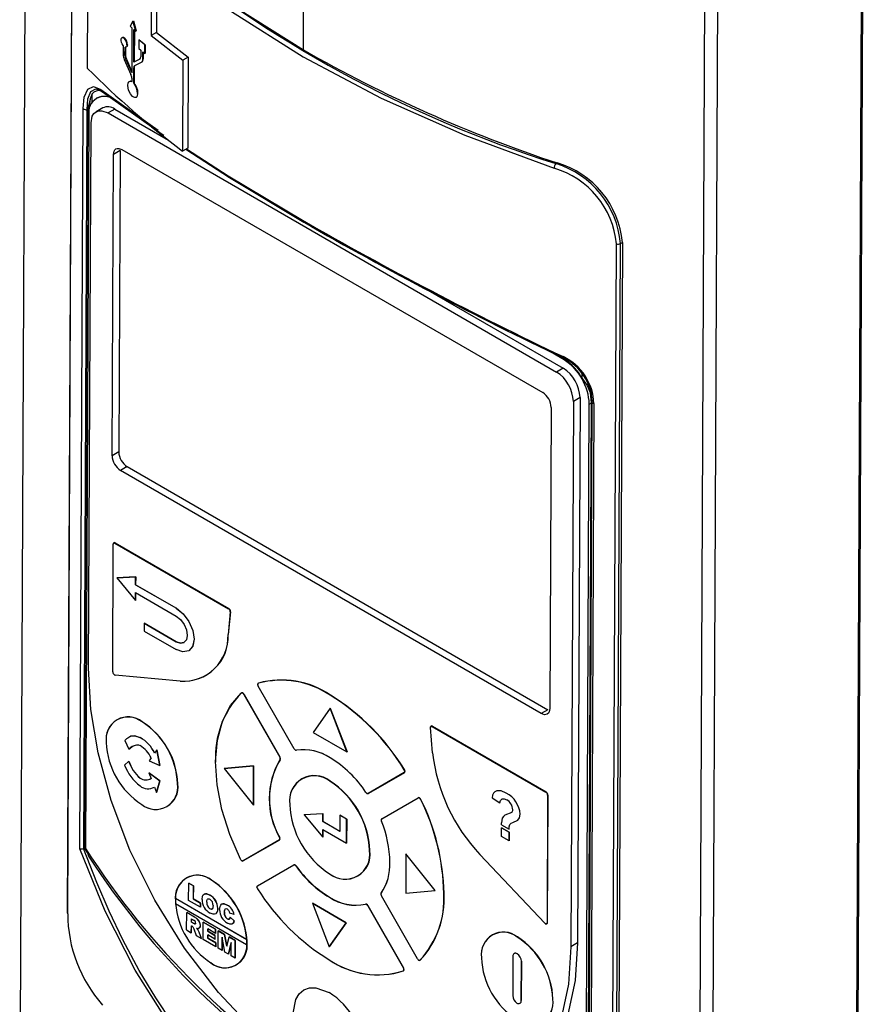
# Model space of a CAD drawing. Header units: millimetres. Extents: x 0 to 1676, y 0 to 1295.
# Tile 39 of 64: x 728 to 798, y 793 to 875. Entities that reach past the tile are written whole.
import ezdxf

# ---------------------------------------------------------------- set-up
doc = ezdxf.new("R2010")
doc.units = ezdxf.units.MM
doc.header["$LTSCALE"] = 6

msp = doc.modelspace()

# ---------------------------------------------------------------- linework, layer by layer
for p, q in [((727.841, 775.508), (728.764, 979.624)), ((751.485, 872.954), (751.861, 956.1)), ((797.461, 754.719), (798.34, 948.986)), ((798.408, 949.026), (797.53, 754.76)), ((786.3, 941.44), (785.431, 749.369)), ((785.207, 941.335), (784.339, 749.264)), ((732.18, 883.073), (731.809, 801.087)), ((731.843, 801.006), (732.214, 882.992)), ((738.823, 880.138), (738.796, 874.16)), ((739.269, 880.393), (739.242, 874.415)), ((733.497, 871.414), (733.53, 878.855)), ((737.286, 875.346), (737.038, 874.944)), ((737.286, 875.346), (737.32, 875.366)), ((737.53, 874.524), (737.286, 875.346)), ((737.32, 875.366), (737.562, 874.542)), ((737.038, 874.944), (737.202, 874.803)), ((737.202, 874.803), (737.185, 871.064)), ((737.352, 871.93), (737.365, 874.664)), ((737.365, 874.664), (737.53, 874.524)), ((737.398, 874.636), (737.386, 871.949)), ((737.53, 874.524), (737.562, 874.542)), ((739.242, 874.415), (738.796, 874.16)), ((739.242, 874.415), (741.898, 872.348)), ((736.586, 873.957), (736.544, 873.933)), ((736.825, 873.39), (736.786, 873.368)), ((737.776, 873.784), (737.772, 873.077)), ((737.776, 873.784), (737.805, 873.801)), ((738.275, 873.368), (737.776, 873.784)), ((738.275, 873.368), (738.301, 873.383)), ((738.301, 873.383), (738.298, 872.675)), ((738.796, 874.16), (741.454, 872.095)), ((736.461, 873.316), (736.458, 872.584)), ((736.618, 872.494), (736.621, 873.176)), ((736.662, 873.199), (736.659, 872.517)), ((737.772, 873.077), (737.939, 872.937)), ((737.939, 872.937), (737.937, 872.376)), ((738.101, 872.188), (738.104, 872.8)), ((738.104, 872.8), (738.272, 872.66)), ((738.131, 872.777), (738.128, 872.203)), ((738.272, 872.66), (738.275, 873.368)), ((738.272, 872.66), (738.298, 872.675)), ((736.557, 872.154), (737.108, 870.913)), ((736.618, 872.494), (736.659, 872.517)), ((736.693, 872.171), (736.733, 872.194)), ((737.185, 871.064), (736.693, 872.171)), ((736.733, 872.194), (737.22, 871.084)), ((737.858, 872.184), (737.352, 871.93)), ((737.352, 871.93), (737.386, 871.949)), ((737.386, 871.949), (737.887, 872.201)), ((737.428, 871.647), (737.996, 871.933)), ((738.128, 872.203), (738.101, 872.188)), ((741.454, 872.095), (741.419, 864.532)), ((741.898, 872.348), (741.454, 872.095)), ((741.898, 872.348), (741.863, 864.786)), ((737.344, 870.175), (737.35, 871.456)), ((737.35, 871.456), (737.384, 871.475)), ((737.384, 871.475), (737.378, 870.195)), ((737.183, 870.59), (737.182, 870.314)), ((737.378, 870.195), (737.344, 870.175)), ((733.874, 869.301), (733.707, 868.892)), ((733.871, 868.582), (733.874, 869.301)), ((734.602, 869.655), (739.371, 866.273)), ((737.704, 869.333), (737.673, 869.316)), ((733.707, 868.892), (733.506, 867.976)), ((733.707, 868.892), (733.608, 867.981)), ((734.268, 868.947), (734.235, 868.928)), ((732.85, 806.426), (733.129, 868.07)), ((733.191, 806.443), (733.47, 867.986)), ((733.506, 867.976), (733.228, 806.456)), ((733.506, 867.976), (733.47, 867.986)), ((733.608, 867.981), (733.607, 867.573)), ((734.765, 868.123), (734.208, 867.805)), ((735.764, 868.023), (735.207, 867.705)), ((735.207, 867.705), (772.585, 846.128)), ((735.764, 868.023), (740.244, 865.437)), ((733.602, 867.548), (733.325, 806.452)), ((733.58, 821.473), (733.786, 866.884)), ((736.211, 864.564), (735.654, 864.246)), ((736.211, 864.564), (736.098, 839.472)), ((736.365, 864.656), (771.438, 844.41)), ((741.863, 864.786), (741.419, 864.532)), ((735.541, 839.154), (735.654, 864.246)), ((772.531, 863.484), (772.631, 863.545)), ((777.206, 774.819), (777.576, 856.806)), ((777.552, 774.846), (777.922, 856.832)), ((778.075, 856.923), (777.704, 774.919)), ((777.922, 856.832), (778.075, 856.923)), ((761.667, 853.07), (773.142, 846.446)), ((773.211, 847.145), (771.74, 847.994)), ((773.244, 847.163), (773.211, 847.145)), ((773.142, 846.446), (772.585, 846.128)), ((774.736, 845.585), (774.738, 845.938)), ((775.392, 844.67), (775.33, 844.994)), ((775.392, 844.67), (775.391, 844.41)), ((775.483, 843.88), (775.392, 844.67)), ((774.548, 843.992), (773.992, 843.674)), ((774.548, 843.992), (774.343, 798.581)), ((775.391, 844.41), (775.483, 843.88)), ((775.497, 843.565), (775.484, 843.865)), ((772.141, 843.183), (772.028, 818.091)), ((773.992, 843.674), (773.786, 798.263)), ((775.045, 782.368), (775.321, 843.464)), ((775.221, 782.468), (775.497, 843.565)), ((775.54, 843.649), (775.261, 782.003)), ((775.321, 843.464), (775.497, 843.565)), ((775.696, 843.497), (775.417, 781.853)), ((736.098, 839.472), (735.541, 839.154)), ((736.801, 838.245), (736.244, 837.927)), ((736.801, 838.245), (771.874, 817.998)), ((771.317, 817.68), (736.244, 837.927)), ((735.592, 821.166), (735.641, 831.808)), ((735.592, 821.156), (735.641, 831.798)), ((735.641, 831.808), (735.641, 831.798)), ((735.792, 831.896), (735.783, 831.88)), ((735.783, 831.88), (745.256, 826.411)), ((735.792, 831.896), (745.265, 826.427)), ((737.502, 829.06), (735.942, 828.976)), ((735.949, 828.98), (735.942, 828.976)), ((735.942, 828.976), (737.493, 827.096)), ((735.949, 828.98), (737.509, 829.064)), ((737.499, 828.405), (737.502, 829.06)), ((737.499, 828.405), (737.506, 828.409)), ((740.893, 826.446), (737.499, 828.405)), ((737.502, 829.06), (737.509, 829.064)), ((737.509, 829.064), (737.506, 828.409)), ((737.506, 828.409), (740.9, 826.45)), ((737.493, 827.096), (737.496, 827.751)), ((737.496, 827.751), (740.89, 825.791)), ((737.503, 827.746), (737.5, 827.1)), ((737.493, 827.096), (737.5, 827.1)), ((740.9, 826.45), (740.893, 826.446)), ((745.396, 826.149), (745.207, 824.258)), ((745.414, 826.148), (745.224, 824.257)), ((745.265, 826.427), (745.256, 826.411)), ((745.414, 826.148), (745.396, 826.149)), ((738.217, 825.2), (738.214, 824.546)), ((738.217, 825.2), (738.224, 825.204)), ((740.881, 823.662), (738.217, 825.2)), ((738.224, 825.204), (740.888, 823.666)), ((738.214, 824.546), (740.878, 823.007)), ((745.224, 824.257), (745.207, 824.258)), ((740.881, 823.662), (740.888, 823.666)), ((741.927, 822.903), (741.934, 822.907)), ((735.592, 821.166), (735.592, 821.156)), ((735.592, 821.165), (735.592, 821.155)), ((735.732, 820.911), (735.74, 820.906)), ((735.733, 820.911), (735.742, 820.905)), ((741.213, 820.381), (735.788, 820.892)), ((735.8, 820.885), (735.788, 820.892)), ((741.225, 820.374), (735.8, 820.885)), ((741.225, 820.374), (741.213, 820.381)), ((747.692, 820.119), (747.692, 820.109)), ((747.748, 820.223), (747.745, 820.207)), ((746.318, 819.397), (746.316, 819.382)), ((746.436, 819.395), (746.427, 819.379)), ((746.542, 819.282), (746.526, 819.273)), ((746.526, 819.273), (749.516, 814.058)), ((746.542, 819.282), (749.532, 814.067)), ((750.723, 814.755), (747.733, 819.97)), ((753.742, 819.218), (753.733, 819.202)), ((753.724, 818.13), (752.301, 816.115)), ((753.724, 818.13), (753.728, 818.132)), ((755.123, 814.486), (753.724, 818.13)), ((753.728, 818.132), (755.126, 814.488)), ((771.874, 817.998), (771.317, 817.68)), ((738.046, 816.984), (738.055, 817)), ((752.301, 816.115), (755.123, 814.486)), ((762.088, 816.54), (762.088, 816.529)), ((762.26, 814.413), (762.089, 816.513)), ((762.239, 816.628), (762.23, 816.612)), ((762.23, 816.612), (771.704, 811.143)), ((762.239, 816.628), (771.713, 811.159)), ((735.061, 815.27), (735.061, 815.26)), ((735.061, 815.252), (735.061, 815.242)), ((736.6, 815.427), (736.938, 814.707)), ((737.894, 815.672), (737.897, 815.674)), ((736.938, 814.707), (736.942, 814.709)), ((739.26, 814.65), (739.083, 814.395)), ((739.26, 814.65), (739.263, 814.652)), ((739.533, 813.355), (739.26, 814.65)), ((739.263, 814.652), (739.536, 813.357)), ((750.821, 814.65), (750.83, 814.645)), ((750.915, 814.625), (750.902, 814.632)), ((755.123, 814.486), (755.126, 814.488)), ((736.934, 813.714), (736.591, 813.387)), ((736.934, 813.714), (736.937, 813.716)), ((738.8, 813.988), (738.624, 813.733)), ((738.624, 813.733), (739.533, 813.355)), ((744.172, 813.634), (744.172, 813.624)), ((749.532, 814.067), (749.516, 814.058)), ((749.533, 813.841), (749.549, 813.836)), ((749.575, 813.919), (749.557, 813.919)), ((753.709, 814.004), (753.718, 813.999)), ((753.772, 813.967), (753.763, 813.973)), ((738.619, 812.742), (738.623, 812.744)), ((739.527, 812.072), (738.619, 812.742)), ((738.619, 812.742), (738.793, 812.286)), ((738.623, 812.744), (739.531, 812.074)), ((739.533, 813.355), (739.536, 813.357)), ((747.34, 813.326), (744.883, 813.103)), ((744.883, 813.103), (744.887, 813.105)), ((744.883, 813.103), (747.325, 810.052)), ((744.887, 813.105), (747.343, 813.328)), ((747.325, 810.052), (747.34, 813.326)), ((747.343, 813.328), (747.329, 810.054)), ((747.34, 813.326), (747.343, 813.328)), ((759.899, 812.762), (756.891, 811.025)), ((759.914, 812.756), (756.906, 811.02)), ((759.907, 813.017), (759.892, 813.007)), ((759.914, 812.756), (759.899, 812.762)), ((759.959, 812.854), (759.941, 812.854)), ((737.878, 812.309), (737.882, 812.311)), ((739.244, 811.098), (739.527, 812.072)), ((739.531, 812.074), (739.247, 811.1)), ((739.527, 812.072), (739.531, 812.074)), ((753.7, 812.039), (753.709, 812.055)), ((739.07, 811.555), (739.244, 811.098)), ((739.244, 811.098), (739.247, 811.1)), ((741.019, 811.831), (741.001, 811.831)), ((771.713, 811.159), (771.704, 811.143)), ((756.789, 811.036), (756.798, 811.031)), ((756.906, 811.02), (756.891, 811.025)), ((758.016, 808.904), (761.055, 810.659)), ((758.019, 808.92), (761.058, 810.675)), ((761.058, 810.675), (761.055, 810.659)), ((761.165, 810.664), (761.156, 810.649)), ((761.284, 810.527), (761.268, 810.52)), ((767.22, 810.667), (767.849, 810.255)), ((771.844, 810.898), (771.796, 800.256)), ((771.862, 810.898), (771.814, 800.256)), ((771.862, 810.898), (771.844, 810.898)), ((737.983, 810.126), (737.992, 810.12)), ((738.024, 810.102), (738.015, 810.107)), ((747.329, 810.054), (747.325, 810.052)), ((750.36, 810.12), (750.36, 810.11)), ((750.36, 810.1), (750.36, 810.09)), ((753.109, 809.342), (751.549, 809.257)), ((751.556, 809.261), (751.549, 809.257)), ((751.549, 809.257), (753.1, 807.377)), ((751.556, 809.261), (753.116, 809.346)), ((753.106, 808.687), (753.109, 809.342)), ((753.106, 808.687), (753.113, 808.691)), ((754.52, 807.87), (753.106, 808.687)), ((753.109, 809.342), (753.116, 809.346)), ((753.116, 809.346), (753.113, 808.691)), ((753.113, 808.691), (754.52, 807.878)), ((754.526, 809.221), (754.52, 807.87)), ((754.526, 809.221), (754.533, 809.225)), ((755.092, 808.895), (754.526, 809.221)), ((754.533, 809.225), (755.099, 808.899)), ((755.083, 806.889), (755.092, 808.895)), ((755.099, 808.899), (755.09, 806.893)), ((755.092, 808.895), (755.099, 808.899)), ((757.974, 808.822), (757.974, 808.812)), ((757.974, 808.821), (757.974, 808.811)), ((758.019, 808.92), (758.016, 808.904)), ((768.009, 808.412), (768.008, 808.587)), ((753.1, 807.377), (753.103, 808.032)), ((753.103, 808.032), (755.083, 806.889)), ((753.11, 808.028), (753.107, 807.381)), ((768.004, 807.441), (768.007, 808.169)), ((768.007, 808.169), (768.636, 807.806)), ((768.008, 808.169), (768.007, 808.169)), ((768.008, 808.412), (768.637, 808.049)), ((768.636, 807.806), (768.008, 808.169)), ((768.636, 807.806), (768.632, 807.078)), ((768.633, 807.079), (768.636, 807.806)), ((768.636, 807.806), (768.636, 807.806)), ((749.485, 807.153), (746.464, 805.408)), ((749.5, 807.147), (746.479, 805.402)), ((749.5, 807.147), (749.485, 807.153)), ((749.52, 807.357), (749.503, 807.35)), ((749.527, 807.245), (749.545, 807.245)), ((753.1, 807.377), (753.107, 807.381)), ((768.632, 807.078), (768.004, 807.441)), ((768.632, 807.078), (768.633, 807.079)), ((733.164, 806.435), (733.191, 806.443)), ((733.228, 806.456), (733.191, 806.443)), ((733.33, 806.486), (733.228, 806.456)), ((733.33, 806.486), (733.483, 806.072)), ((755.083, 806.889), (755.09, 806.893)), ((757.024, 806.273), (757.006, 806.273)), ((733.483, 806.072), (733.587, 805.805)), ((733.588, 806.059), (733.587, 805.805)), ((746.362, 805.419), (746.371, 805.414)), ((746.479, 805.402), (746.464, 805.408)), ((758.704, 805.324), (758.704, 805.334)), ((760.032, 805.999), (760.018, 802.725)), ((760.036, 806.001), (760.032, 805.999)), ((762.474, 802.948), (760.032, 805.999)), ((762.478, 802.95), (760.036, 806.001)), ((771.6, 800.218), (766.198, 805.957)), ((747.657, 803.326), (750.679, 805.071)), ((747.66, 803.342), (750.682, 805.087)), ((750.682, 805.087), (750.679, 805.071)), ((750.788, 805.077), (750.779, 805.061)), ((750.858, 804.988), (750.872, 804.998)), ((758.703, 805.293), (758.703, 805.303)), ((743.827, 803.813), (743.818, 803.797)), ((753.63, 804.364), (753.639, 804.359)), ((753.675, 804.338), (753.666, 804.344)), ((741.922, 802.117), (741.929, 803.564)), ((741.929, 803.564), (741.936, 803.568)), ((741.929, 803.564), (742.319, 803.339)), ((742.326, 803.343), (741.936, 803.568)), ((742.319, 803.339), (742.314, 802.249)), ((742.326, 803.343), (742.319, 803.339)), ((742.321, 802.253), (742.326, 803.343)), ((747.616, 803.234), (747.616, 803.245)), ((747.616, 803.244), (747.616, 803.233)), ((747.66, 803.342), (747.657, 803.326)), ((760.018, 802.725), (762.474, 802.948)), ((762.474, 802.948), (762.478, 802.95)), ((740.832, 802.271), (740.839, 802.275)), ((746.761, 798.848), (740.832, 802.271)), ((746.768, 798.852), (740.839, 802.275)), ((742.913, 801.545), (741.922, 802.117)), ((742.314, 802.249), (742.321, 802.253)), ((742.314, 802.249), (742.914, 801.902)), ((742.921, 801.906), (742.321, 802.253)), ((743.703, 802.567), (743.696, 802.562)), ((753.657, 802.379), (753.666, 802.394)), ((757.946, 802.643), (757.946, 802.633)), ((757.946, 802.642), (757.946, 802.632)), ((757.967, 802.705), (757.968, 802.72)), ((760.995, 797.247), (757.987, 802.493)), ((763.212, 802.701), (763.194, 802.701)), ((740.83, 801.861), (746.759, 798.439)), ((742.914, 801.902), (742.913, 801.545)), ((742.913, 801.545), (742.92, 801.549)), ((742.914, 801.902), (742.921, 801.906)), ((742.92, 801.549), (742.921, 801.906)), ((743.435, 801.968), (743.442, 801.972)), ((743.694, 801.415), (743.701, 801.419)), ((744.344, 801.455), (744.352, 801.459)), ((744.95, 801.38), (744.957, 801.384)), ((745.14, 801.729), (745.147, 801.733)), ((752.236, 801.892), (752.24, 801.894)), ((752.236, 801.892), (753.635, 798.248)), ((755.058, 800.263), (752.236, 801.892)), ((752.24, 801.894), (755.062, 800.265)), ((756.668, 801.816), (756.664, 801.799)), ((756.758, 801.799), (756.749, 801.783)), ((756.864, 801.686), (756.849, 801.677)), ((756.849, 801.677), (759.825, 796.486)), ((756.864, 801.686), (759.841, 796.495)), ((741.758, 799.655), (741.765, 801.102)), ((741.772, 801.106), (741.765, 801.102)), ((742.413, 800.728), (741.765, 801.102)), ((742.42, 800.732), (741.772, 801.106)), ((742.152, 800.295), (742.153, 800.577)), ((742.153, 800.577), (742.325, 800.477)), ((742.159, 800.299), (742.16, 800.573)), ((742.413, 800.728), (742.42, 800.732)), ((744.896, 801.131), (744.903, 801.135)), ((745.133, 800.583), (745.14, 800.588)), ((745.368, 801.051), (745.331, 801.171)), ((745.709, 800.944), (745.368, 801.051)), ((745.383, 800.722), (745.39, 800.726)), ((745.383, 800.722), (745.723, 800.407)), ((745.73, 800.411), (745.39, 800.726)), ((745.709, 800.944), (745.716, 800.948)), ((745.73, 800.411), (745.723, 800.407)), ((741.758, 799.655), (742.148, 799.43)), ((742.148, 799.43), (742.15, 800.013)), ((742.15, 800.013), (742.185, 799.993)), ((742.152, 800.295), (742.159, 800.299)), ((742.317, 800.2), (742.152, 800.295)), ((742.155, 799.434), (742.157, 800.009)), ((742.324, 800.204), (742.159, 800.299)), ((742.279, 799.905), (742.349, 799.754)), ((742.324, 800.204), (742.317, 800.2)), ((742.421, 800.158), (742.317, 800.2)), ((742.428, 800.162), (742.324, 800.204)), ((742.349, 799.754), (742.552, 799.197)), ((742.421, 800.158), (742.428, 800.162)), ((742.587, 799.814), (742.727, 799.791)), ((742.687, 799.702), (742.587, 799.814)), ((742.694, 799.706), (742.594, 799.818)), ((742.687, 799.702), (742.694, 799.706)), ((742.801, 799.467), (742.687, 799.702)), ((742.808, 799.471), (742.694, 799.706)), ((742.899, 800.043), (742.906, 800.047)), ((743.122, 798.868), (743.128, 800.315)), ((743.128, 800.315), (743.135, 800.319)), ((743.128, 800.315), (744.167, 799.715)), ((744.174, 799.719), (743.135, 800.319)), ((743.516, 799.752), (743.515, 799.545)), ((744.166, 799.377), (743.516, 799.752)), ((743.522, 799.549), (743.523, 799.748)), ((744.167, 799.715), (744.166, 799.377)), ((744.174, 799.719), (744.167, 799.715)), ((744.173, 799.381), (744.174, 799.719)), ((744.388, 798.137), (744.394, 799.584)), ((744.394, 799.584), (744.401, 799.588)), ((744.394, 799.584), (744.914, 799.284)), ((744.921, 799.288), (744.401, 799.588)), ((753.635, 798.248), (755.058, 800.263)), ((755.062, 800.265), (753.638, 798.25)), ((755.062, 800.265), (755.058, 800.263)), ((771.653, 800.175), (771.661, 800.169)), ((771.814, 800.256), (771.796, 800.256)), ((742.148, 799.43), (742.155, 799.434)), ((742.552, 799.197), (742.992, 798.943)), ((742.801, 799.467), (742.808, 799.471)), ((742.992, 798.943), (742.801, 799.467)), ((742.999, 798.947), (742.808, 799.471)), ((742.992, 798.943), (742.999, 798.947)), ((744.177, 798.259), (743.122, 798.868)), ((743.514, 799.245), (743.513, 798.981)), ((743.513, 798.981), (743.52, 798.985)), ((743.513, 798.981), (744.178, 798.597)), ((744.115, 798.898), (743.514, 799.245)), ((743.515, 799.545), (743.522, 799.549)), ((743.515, 799.545), (744.116, 799.199)), ((743.52, 798.985), (743.521, 799.241)), ((744.185, 798.601), (743.52, 798.985)), ((744.123, 799.203), (743.522, 799.549)), ((744.116, 799.199), (744.115, 798.898)), ((744.115, 798.898), (744.122, 798.902)), ((744.116, 799.199), (744.123, 799.203)), ((744.122, 798.902), (744.123, 799.203)), ((744.166, 799.377), (744.173, 799.381)), ((744.718, 799.058), (744.713, 797.95)), ((744.949, 797.813), (744.718, 799.058)), ((744.72, 797.954), (744.724, 799.021)), ((744.921, 799.288), (744.914, 799.284)), ((744.914, 799.284), (745.097, 798.298)), ((745.102, 798.316), (744.921, 799.288)), ((745.097, 798.298), (745.289, 799.068)), ((745.289, 799.068), (745.296, 799.072)), ((745.289, 799.068), (745.807, 798.769)), ((745.814, 798.773), (745.296, 799.072)), ((745.807, 798.769), (745.8, 797.322)), ((745.807, 797.326), (745.814, 798.773)), ((745.807, 798.769), (745.814, 798.773)), ((746.768, 798.852), (746.761, 798.848)), ((769.318, 799.06), (769.327, 799.075)), ((744.178, 798.597), (744.177, 798.259)), ((744.177, 798.259), (744.184, 798.263)), ((744.178, 798.597), (744.185, 798.601)), ((744.184, 798.263), (744.185, 798.601)), ((744.713, 797.95), (744.388, 798.137)), ((744.713, 797.95), (744.72, 797.954)), ((745.48, 798.617), (745.239, 797.646)), ((745.246, 797.65), (745.48, 798.592)), ((745.475, 797.509), (745.48, 798.617)), ((746.759, 798.439), (746.766, 798.443)), ((746.79, 798.644), (746.773, 798.644)), ((753.635, 798.248), (753.638, 798.25)), ((774.343, 798.581), (773.786, 798.263)), ((745.239, 797.646), (744.949, 797.813)), ((745.239, 797.646), (745.246, 797.65)), ((745.8, 797.322), (745.475, 797.509)), ((745.8, 797.322), (745.807, 797.326)), ((753.532, 797.24), (753.54, 797.234)), ((753.642, 797.175), (753.633, 797.18)), ((761.093, 797.142), (761.102, 797.137)), ((761.223, 797.136), (761.207, 797.141)), ((766.333, 797.346), (766.333, 797.336)), ((766.333, 797.328), (766.333, 797.318)), ((768.953, 797.461), (768.938, 794.186)), ((769.062, 797.693), (769.059, 797.691)), ((769.308, 797.666), (769.312, 797.668)), ((743.755, 796.939), (743.764, 796.934)), ((743.796, 796.915), (743.787, 796.92)), ((759.841, 796.495), (759.825, 796.486)), ((759.884, 796.346), (759.866, 796.346)), ((769.645, 793.778), (769.66, 797.053)), ((769.664, 797.055), (769.649, 793.78)), ((769.66, 797.053), (769.664, 797.055)), ((759.831, 796.244), (759.816, 796.25)), ((772.29, 793.907), (772.273, 793.907)), ((769.54, 793.548), (769.543, 793.55)), ((769.649, 793.78), (769.645, 793.778))]:
    msp.add_line(p, q)
at = {"flags": 128}
for points in [[(735.16, 884.589), (740.035, 880.227), (745.486, 876.152), (751.47, 872.389), (757.964, 868.948), (764.951, 865.843), (772.387, 863.098)], [(738.518, 882.041), (744.649, 877.3), (751.485, 872.954)], [(736.461, 873.316), (736.383, 873.451), (736.333, 873.582), (736.304, 873.726), (736.304, 873.849), (736.332, 873.938), (736.388, 873.987), (736.448, 873.988), (736.491, 873.971), (736.544, 873.933)], [(736.378, 873.965), (736.432, 874.012), (736.504, 874.009), (736.586, 873.957)], [(736.825, 873.39), (736.812, 873.291), (736.779, 873.224)], [(736.786, 873.368), (736.776, 873.279), (736.746, 873.21), (736.694, 873.171), (736.621, 873.176)], [(736.851, 870.018), (736.875, 870.193), (736.946, 870.313), (737.039, 870.353), (737.182, 870.314)], [(736.983, 870.334), (737.088, 870.374), (737.217, 870.334)], [(733.129, 868.07), (733.225, 869.024), (733.512, 869.676), (733.987, 869.909), (734.602, 869.655)], [(733.47, 867.986), (733.522, 868.874), (733.759, 869.483), (734.183, 869.702), (734.354, 869.664)], [(734.354, 869.664), (734.453, 869.642), (734.754, 869.468)], [(734.754, 869.468), (739.719, 865.949), (739.858, 865.858)], [(737.673, 869.316), (737.642, 869.119), (737.603, 869.048), (737.549, 869), (737.436, 868.982), (737.355, 869.009), (737.258, 869.075), (737.157, 869.179), (737.076, 869.292), (736.97, 869.494), (736.917, 869.634), (736.88, 869.772), (736.851, 870.018)], [(733.786, 866.884), (733.888, 867.43), (734.022, 867.65), (734.205, 867.803), (734.43, 867.885), (734.686, 867.891), (735.207, 867.705)], [(735.654, 864.246), (735.706, 864.519), (735.772, 864.628), (735.864, 864.705), (735.976, 864.746), (736.105, 864.749), (736.365, 864.656)], [(741.678, 864.68), (745.321, 862.321), (751.513, 858.614)], [(741.747, 864.719), (745.219, 862.47), (751.408, 858.766)], [(773.142, 847.407), (773.138, 847.377), (773.137, 847.351), (773.139, 847.329), (773.143, 847.31), (773.15, 847.296), (773.16, 847.286), (773.172, 847.281), (773.186, 847.281)], [(774.736, 845.585), (775.136, 844.993), (775.391, 844.41)], [(775.56, 843.699), (775.435, 844.727), (775.18, 845.379)], [(775.696, 843.497), (775.654, 843.513), (775.618, 843.533), (775.588, 843.556), (775.564, 843.581), (775.549, 843.608), (775.541, 843.637), (775.542, 843.665), (775.55, 843.693)], [(775.57, 843.743), (775.568, 843.721), (775.56, 843.699)], [(740.893, 826.446), (741.461, 825.987), (741.941, 825.336), (742.26, 824.593), (742.371, 823.869), (742.255, 823.277), (741.93, 822.905), (741.447, 822.81), (740.878, 823.007)], [(740.9, 826.45), (741.468, 825.991), (741.948, 825.34), (742.268, 824.597), (742.378, 823.873), (742.262, 823.281), (741.937, 822.909), (741.934, 822.907)], [(740.89, 825.791), (741.242, 825.507), (741.539, 825.104), (741.737, 824.644), (741.805, 824.196), (741.733, 823.829), (741.532, 823.599), (741.233, 823.54), (740.881, 823.662)], [(740.888, 823.666), (741.24, 823.544), (741.538, 823.602)], [(734.372, 814.414), (733.772, 818.027), (733.58, 821.473)], [(747.733, 819.97), (747.714, 820.007), (747.701, 820.046), (747.693, 820.083), (747.692, 820.118), (747.697, 820.149), (747.708, 820.175), (747.724, 820.195), (747.745, 820.207)], [(746.254, 805.542), (745.357, 807.612), (744.7, 809.698), (744.301, 811.741), (744.172, 813.682), (744.318, 815.464), (744.733, 817.037), (745.405, 818.356), (746.316, 819.382)], [(772.028, 818.091), (771.977, 817.818), (771.91, 817.708), (771.818, 817.631), (771.706, 817.59), (771.577, 817.587), (771.317, 817.68)], [(762.089, 816.513), (762.089, 816.547), (762.095, 816.577), (762.107, 816.601), (762.125, 816.619), (762.147, 816.629), (762.173, 816.631), (762.201, 816.626), (762.23, 816.612)], [(737.894, 815.672), (737.43, 815.821), (737.101, 815.794), (736.845, 815.645), (736.752, 815.565), (736.6, 815.427)], [(737.078, 815.776), (737.105, 815.796), (737.434, 815.823), (737.897, 815.674)], [(772.976, 792.287), (771.884, 789.562), (770.295, 787.236), (768.222, 785.447), (765.722, 784.303), (762.89, 783.865), (759.847, 784.136), (756.725, 785.064), (753.649, 786.552), (750.574, 788.59), (747.455, 791.239), (744.416, 794.453), (741.59, 798.135), (739.098, 802.14), (737.034, 806.3), (735.454, 810.443), (734.372, 814.414)], [(736.938, 814.707), (737.314, 815), (737.609, 815.082), (737.752, 815.068), (737.891, 815.017)], [(737.205, 814.925), (737.098, 814.851), (736.942, 814.709)], [(756.707, 811.117), (756.728, 811.089), (756.751, 811.065), (756.776, 811.045), (756.801, 811.03), (756.826, 811.02), (756.85, 811.016), (756.872, 811.018), (756.891, 811.025)], [(768.394, 811.059), (767.986, 811.236), (767.616, 811.244), (767.458, 811.17), (767.339, 811.052), (767.256, 810.881), (767.22, 810.667)], [(767.849, 810.255), (767.917, 810.446), (768.044, 810.568), (768.226, 810.585), (768.434, 810.501)], [(768.849, 809.443), (768.277, 809.212), (768.154, 809.12), (768.065, 808.98), (768.007, 808.587)], [(768.637, 808.049), (768.643, 808.259), (768.683, 808.443), (768.797, 808.544), (768.935, 808.606)], [(768.935, 808.606), (769.353, 808.815), (769.509, 809.001), (769.567, 809.29)], [(775.417, 781.853), (771.696, 780.017), (767.749, 778.835), (763.67, 778.361), (760.475, 778.501), (757.304, 779.092), (754.14, 780.152), (751.068, 781.668), (748.132, 783.615), (745.339, 785.983), (742.746, 788.708), (740.328, 791.793), (737.463, 796.304), (734.97, 801.222), (732.85, 806.426)], [(751.166, 781.947), (748.281, 783.86), (745.505, 786.214), (743.823, 787.922), (742.168, 789.837), (740.554, 791.96), (739.181, 793.996), (737.8, 796.286), (736.432, 798.836), (735.288, 801.223), (734.26, 803.604), (733.164, 806.435)], [(746.464, 805.408), (746.441, 805.4), (746.414, 805.4), (746.386, 805.407), (746.356, 805.422), (746.327, 805.445), (746.299, 805.473), (746.275, 805.506), (746.254, 805.542)], [(743.046, 802.193), (743.085, 802.466), (743.14, 802.573), (743.22, 802.642), (743.321, 802.674), (743.441, 802.667), (743.696, 802.562)], [(743.703, 802.567), (743.448, 802.671), (743.328, 802.678), (743.227, 802.646), (743.15, 802.579)], [(743.435, 801.968), (743.445, 802.105), (743.486, 802.216), (743.522, 802.249), (743.574, 802.262), (743.628, 802.254), (743.694, 802.225)], [(743.442, 801.972), (743.452, 802.109), (743.471, 802.159)], [(743.955, 801.688), (743.946, 801.544), (743.909, 801.423), (743.872, 801.387), (743.82, 801.374), (743.764, 801.383), (743.694, 801.415)], [(743.934, 801.486), (743.916, 801.427), (743.878, 801.391), (743.826, 801.378), (743.769, 801.388), (743.701, 801.419)], [(744.344, 801.455), (744.31, 801.177), (744.258, 801.069), (744.18, 800.995), (744.08, 800.96), (743.961, 800.964), (743.705, 801.069)], [(744.507, 801.354), (744.543, 801.626), (744.595, 801.734), (744.672, 801.805), (744.77, 801.838), (744.888, 801.832), (745.14, 801.729)], [(745.147, 801.733), (744.895, 801.836), (744.777, 801.842), (744.679, 801.809), (744.61, 801.745)], [(744.95, 801.38), (744.907, 801.27), (744.896, 801.131)], [(744.903, 801.135), (744.914, 801.274), (744.957, 801.384)], [(745.133, 800.583), (745.228, 800.546), (745.27, 800.547), (745.306, 800.564), (745.35, 800.623), (745.383, 800.722)], [(745.39, 800.726), (745.358, 800.628), (745.313, 800.568), (745.278, 800.551), (745.235, 800.55), (745.14, 800.588)], [(745.723, 800.407), (745.652, 800.236), (745.524, 800.139), (745.442, 800.129), (745.348, 800.144), (745.154, 800.232)], [(745.649, 800.232), (745.659, 800.24), (745.73, 800.411)], [(742.185, 799.993), (742.234, 799.956), (742.279, 799.905)], [(742.509, 800.231), (742.502, 800.192), (742.484, 800.165), (742.458, 800.154), (742.421, 800.158)], [(771.796, 800.256), (771.792, 800.218), (771.779, 800.188), (771.759, 800.167), (771.733, 800.156), (771.702, 800.156), (771.668, 800.167), (771.633, 800.188), (771.6, 800.218)], [(771.814, 800.256), (771.81, 800.216), (771.796, 800.184), (771.775, 800.161), (771.747, 800.15), (771.714, 800.149), (771.678, 800.161), (771.661, 800.169)], [(773.786, 798.263), (773.575, 795.131), (772.976, 792.287)], [(774.343, 798.581), (774.132, 795.449), (773.533, 792.605)], [(761.207, 797.141), (761.186, 797.128), (761.161, 797.122), (761.133, 797.125), (761.104, 797.136), (761.074, 797.155), (761.045, 797.181), (761.018, 797.212), (760.995, 797.247)], [(750.64, 792.721), (750.853, 793.871), (751.132, 794.33), (751.52, 794.658), (751.998, 794.832), (752.533, 794.844), (753.63, 794.453)]]:
    msp.add_lwpolyline(points, dxfattribs=at)
for centre, radius, start, end in [((802.602, 959.053), 100.188, 230.23512, 252.53375), ((735.972, 873.355), 0.814, 0.9185, 45.33189), ((735.987, 873.371), 0.838, 1.3075, 44.39367), ((787.057, 931.558), 75.905, 229.54432, 230.0339), ((737.546, 872.609), 1.088, 181.30298, 204.69103), ((809.191, 974.178), 116.517, 240.31344, 251.71352), ((737.433, 872.513), 0.816, 181.31166, 204.76745), ((737.495, 872.538), 0.837, 181.44669, 204.32535), ((737.731, 872.348), 0.207, 307.56333, 7.63531), ((737.828, 872.151), 0.275, 307.49867, 7.61245), ((737.856, 872.166), 0.275, 307.61517, 7.73402), ((786.036, 923.9), 74.265, 224.97106, 233.07412), ((736.375, 870.571), 0.808, 1.35266, 25.01055), ((737.555, 871.484), 0.207, 127.78425, 187.70701), ((737.588, 871.503), 0.206, 127.86011, 187.90583), ((736.265, 869.27), 1.409, 1.85647, 39.98735), ((736.28, 869.287), 1.424, 1.85127, 39.58056), ((734.507, 868.691), 0.878, 81.96554, 136.07872), ((734.8, 869.661), 0.198, 181.56563, 256.57987), ((734.905, 867.753), 1.319, 51.05008, 188.95923), ((734.888, 867.573), 1.508, 54.3603, 114.29246), ((733.389, 868.388), 0.41, 230.73722, 281.42054), ((733.582, 867.467), 0.515, 87.0965, 98.49301), ((735.184, 867.255), 0.963, 52.92383, 115.76186), ((770.501, 856.245), 7.604, 5.11657, 73.73079), ((772.994, 863.092), 0.607, 139.71086, 179.39176), ((770.376, 856.154), 7.229, 5.17122, 73.85266), ((770.292, 856.159), 7.66, 5.04177, 73.00439), ((751.539, 858.745), 0.133, 170.45748, 258.82963), ((909.219, 1134.219), 317.456, 240.19086, 244.61804), ((909.817, 1134.967), 318.482, 240.19441, 244.59544), ((777.716, 857.26), 0.475, 252.95499, 295.79917), ((771.223, 843.364), 4.475, 1.7061, 64.60827), ((771.385, 843.522), 4.169, 2.3589, 64.39966), ((770.735, 843.28), 4.59, 2.29769, 57.35636), ((770.969, 843.517), 4.297, 28.76566, 58.04461), ((771.495, 843.872), 3.056, 2.25717, 57.39688), ((770.939, 843.554), 3.056, 2.25717, 57.39688), ((770.615, 843.122), 1.528, 2.25717, 57.39688), ((737.068, 839.214), 1.528, 182.25717, 237.39688), ((737.624, 839.532), 1.528, 182.25717, 237.39688), ((735.733, 831.823), 0.0935, 51.05008, 188.95923), ((735.727, 831.812), 0.0879, 51.05008, 188.95923), ((745.096, 826.157), 0.3, 358.46501, 57.718), ((745.095, 826.157), 0.319, 358.46501, 57.718), ((741.474, 824.107), 3.736, 265.99104, 2.31793), ((741.487, 824.106), 3.741, 265.99104, 2.31793), ((735.898, 821.168), 0.306, 182.29769, 237.35636), ((735.804, 821.027), 0.136, 238.74906, 263.16525), ((735.817, 821.029), 0.145, 238.74906, 263.16525), ((747.795, 820.13), 0.104, 116.8387, 186.18381), ((749.642, 813.166), 7.292, 55.87721, 105.07952), ((749.647, 813.175), 7.299, 55.87721, 105.07952), ((751.789, 814.079), 7.63, 135.80778, 183.34597), ((746.37, 819.304), 0.0946, 52.93266, 124.29588), ((746.375, 819.314), 0.101, 52.93266, 124.29588), ((746.275, 819.136), 0.287, 28.67315, 58.03612), ((746.274, 819.136), 0.305, 28.67315, 58.03612), ((743.866, 803.233), 18.772, 31.37844, 58.2883), ((743.865, 803.234), 18.789, 31.37844, 58.2883), ((736.891, 815.559), 1.852, 51.05008, 188.95923), ((736.885, 815.548), 1.847, 51.05008, 188.95923), ((734.58, 811.574), 6.425, 2.29769, 57.35636), ((734.579, 811.573), 6.445, 2.29769, 57.35636), ((762.181, 816.554), 0.0939, 51.45246, 189.07647), ((741.481, 815.518), 6.425, 182.29769, 237.35636), ((736.481, 813.164), 2.879, 25.32264, 60.61032), ((736.484, 813.166), 2.879, 25.32264, 60.61032), ((736.657, 813.01), 2.356, 24.5167, 58.42126), ((750.908, 814.833), 0.201, 202.73694, 268.07529), ((750.899, 814.752), 0.127, 236.81911, 277.23818), ((751.464, 810.555), 4.115, 56.93483, 97.8581), ((751.477, 810.556), 4.108, 56.93483, 97.8581), ((776.866, 816.07), 14.7, 186.47066, 223.46982), ((739.831, 814.642), 3.042, 197.76191, 230.06865), ((739.835, 814.645), 3.043, 197.76382, 230.06675), ((755.089, 810.57), 6.447, 149.51629, 209.96548), ((755.095, 810.571), 6.436, 149.51629, 209.96548), ((749.269, 813.91), 0.288, 1.67885, 30.9588), ((749.269, 813.91), 0.306, 1.67885, 30.9588), ((749.44, 813.913), 0.117, 322.11069, 2.79038), ((749.451, 813.913), 0.124, 322.11069, 2.79038), ((748.659, 805.762), 9.666, 33.639, 58.50179), ((740.144, 814.678), 3.78, 199.96063, 233.11913), ((759.647, 812.844), 0.295, 1.91094, 33.61571), ((759.84, 812.845), 0.102, 305.62912, 5.28861), ((759.646, 812.844), 0.313, 1.91094, 33.61571), ((759.851, 812.844), 0.108, 305.62912, 5.28861), ((738.352, 812.95), 0.797, 233.49034, 303.55331), ((738.356, 812.952), 0.797, 233.49941, 303.54424), ((752.407, 810.443), 2.072, 51.05008, 188.95923), ((752.401, 810.432), 2.067, 51.05008, 188.95923), ((749.822, 805.984), 7.19, 2.29769, 57.35636), ((749.82, 805.984), 7.21, 2.29769, 57.35636), ((738.545, 812.471), 1.056, 230.65456, 299.83781), ((739.176, 811.544), 1.847, 231.05008, 8.95923), ((739.189, 811.543), 1.852, 231.05008, 8.95923), ((767.374, 809.109), 2.201, 4.70117, 62.38406), ((771.539, 810.886), 0.306, 2.29769, 57.35636), ((771.537, 810.885), 0.325, 2.29769, 57.35636), ((756.863, 811.123), 0.112, 235.10876, 292.93314), ((761.097, 810.567), 0.101, 54.4397, 114.42144), ((761.102, 810.577), 0.107, 54.4397, 114.42144), ((760.996, 810.398), 0.297, 24.25066, 57.65204), ((760.995, 810.397), 0.316, 24.25066, 57.65204), ((744.71, 802.294), 18.488, 1.26002, 26.41679), ((744.71, 802.294), 18.506, 1.26002, 26.41679), ((767.933, 809.628), 1.006, 2.55612, 60.15328), ((757.544, 810.398), 7.19, 182.29769, 237.35636), ((768.641, 809.656), 0.298, 314.41719, 3.24347), ((758.082, 808.832), 0.108, 125.62912, 185.28861), ((758.075, 808.821), 0.102, 125.62912, 185.28861), ((758.237, 808.816), 0.263, 180.90251, 202.51787), ((749.385, 805.146), 9.319, 0.90251, 22.51787), ((749.426, 807.235), 0.102, 305.62912, 5.28861), ((749.438, 807.235), 0.108, 305.62912, 5.28861), ((749.259, 807.24), 0.268, 1.06257, 24.28301), ((749.26, 807.239), 0.285, 1.06257, 24.28301), ((732.986, 807.124), 0.711, 258.97061, 284.45032), ((800.472, 850.739), 80.515, 213.367, 213.69484), ((788.415, 841.716), 65.41, 212.62432, 238.40598), ((754.965, 805.951), 2.067, 231.05008, 8.95923), ((754.977, 805.95), 2.072, 231.05008, 8.95923), ((788.243, 841.101), 65.062, 212.85356, 238.42765), ((746.435, 805.502), 0.109, 234.12575, 293.91616), ((750.721, 804.979), 0.101, 54.4397, 114.42144), ((750.726, 804.989), 0.107, 54.4397, 114.42144), ((750.64, 804.833), 0.267, 35.36126, 58.66318), ((750.641, 804.834), 0.284, 35.36126, 58.66318), ((758.583, 810.47), 9.473, 215.36126, 238.66318), ((758.584, 810.471), 9.456, 215.36126, 238.66318), ((754.388, 805.123), 4.318, 325.96203, 2.26087), ((754.396, 805.133), 4.311, 325.96203, 2.26087), ((742.663, 802.372), 1.852, 51.05008, 188.95923), ((742.656, 802.396), 1.821, 50.31648, 183.81584), ((740.312, 798.353), 6.476, 4.41934, 57.21581), ((740.351, 798.386), 6.445, 2.29769, 57.35636), ((747.723, 803.255), 0.108, 125.62912, 185.28861), ((747.717, 803.244), 0.102, 125.62912, 185.28861), ((747.912, 803.245), 0.297, 181.98403, 214.49669), ((763.38, 813.008), 18.588, 212.2957, 238.37492), ((744.622, 802.054), 3.796, 176.71865, 179.76363), ((744.973, 802.052), 4.147, 179.76169, 182.63249), ((744.306, 802.177), 1.26, 179.26624, 241.5142), ((743.377, 801.739), 0.581, 354.95553, 56.8695), ((743.093, 801.466), 1.251, 359.48841, 61.17793), ((743.1, 801.47), 1.251, 359.48841, 61.17793), ((755.852, 805.678), 3.962, 236.36123, 281.83565), ((755.857, 805.687), 3.955, 236.36123, 281.83565), ((758.075, 802.648), 0.129, 145.96203, 182.26087), ((758.068, 802.637), 0.122, 145.96203, 182.26087), ((758.234, 802.641), 0.288, 181.67885, 210.9588), ((755.705, 802.242), 7.503, 317.16819, 3.50971), ((755.716, 802.241), 7.51, 317.16819, 3.50971), ((747.294, 802.364), 6.476, 184.41934, 237.21581), ((744.015, 801.901), 0.583, 173.43979, 236.61917), ((744.024, 801.907), 0.585, 173.56705, 236.49192), ((743.895, 801.361), 0.467, 320.14181, 12.11018), ((745.753, 801.326), 1.247, 178.70402, 241.27574), ((745.052, 801.272), 0.149, 49.06989, 133.55616), ((744.576, 800.721), 1.155, 11.09502, 60.74145), ((744.583, 800.725), 1.155, 11.09502, 60.74145), ((744.903, 800.99), 0.465, 22.83794, 57.97985), ((756.687, 801.69), 0.112, 56.36123, 101.83565), ((756.692, 801.7), 0.119, 56.36123, 101.83565), ((756.597, 801.54), 0.287, 28.67315, 58.03612), ((756.597, 801.54), 0.305, 28.67315, 58.03612), ((731.927, 801.09), 0.118, 181.21799, 225.00272), ((743.315, 801.037), 11.472, 180.15179, 221.68172), ((742.237, 800.219), 0.273, 2.56259, 71.16707), ((742.102, 799.992), 0.799, 3.63236, 67.06542), ((742.109, 799.996), 0.799, 3.63236, 67.06542), ((745.456, 801.048), 0.566, 171.54072, 235.25717), ((745.463, 801.052), 0.565, 171.52937, 235.26852), ((742.688, 800.002), 0.215, 280.26762, 10.92178), ((742.695, 800.006), 0.215, 280.26762, 10.92178), ((742.797, 798.661), 3.969, 356.78493, 2.69684), ((742.626, 798.662), 4.147, 359.76169, 2.63249), ((768.163, 797.635), 1.852, 51.05008, 188.95923), ((768.157, 797.623), 1.847, 51.05008, 188.95923), ((765.852, 793.649), 6.425, 2.29769, 57.35636), ((765.851, 793.648), 6.445, 2.29769, 57.35636), ((744.95, 798.321), 1.821, 230.31648, 3.81584), ((744.961, 798.356), 1.852, 231.05008, 8.95923), ((742.976, 798.66), 3.796, 356.71865, 359.76363), ((757.681, 803.077), 7.152, 235.52983, 287.36468), ((757.694, 803.077), 7.159, 235.52983, 287.36468), ((761.164, 797.222), 0.105, 233.91364, 304.61277), ((772.753, 797.593), 6.425, 182.29769, 237.35636), ((769.17, 797.495), 0.22, 51.05008, 188.95923), ((769.165, 797.463), 0.252, 54.45919, 114.19357), ((768.896, 797.022), 0.765, 2.29769, 57.35636), ((768.899, 797.024), 0.765, 2.29769, 57.35636), ((759.77, 796.335), 0.0967, 298.29954, 6.42694), ((759.578, 796.338), 0.288, 1.67885, 30.9588), ((759.782, 796.335), 0.103, 298.29954, 6.42694), ((759.578, 796.337), 0.306, 1.67885, 30.9588), ((750.17, 789.042), 6.423, 2.19308, 57.41081), ((769.702, 794.217), 0.765, 182.29769, 237.35636), ((770.448, 793.619), 1.847, 231.05008, 8.95923), ((770.461, 793.618), 1.852, 231.05008, 8.95923), ((769.428, 793.744), 0.22, 231.05008, 8.95923), ((769.409, 793.751), 0.242, 303.78159, 6.92867)]:
    msp.add_arc(centre, radius, start, end)

doc.saveas('drawing.dxf')
